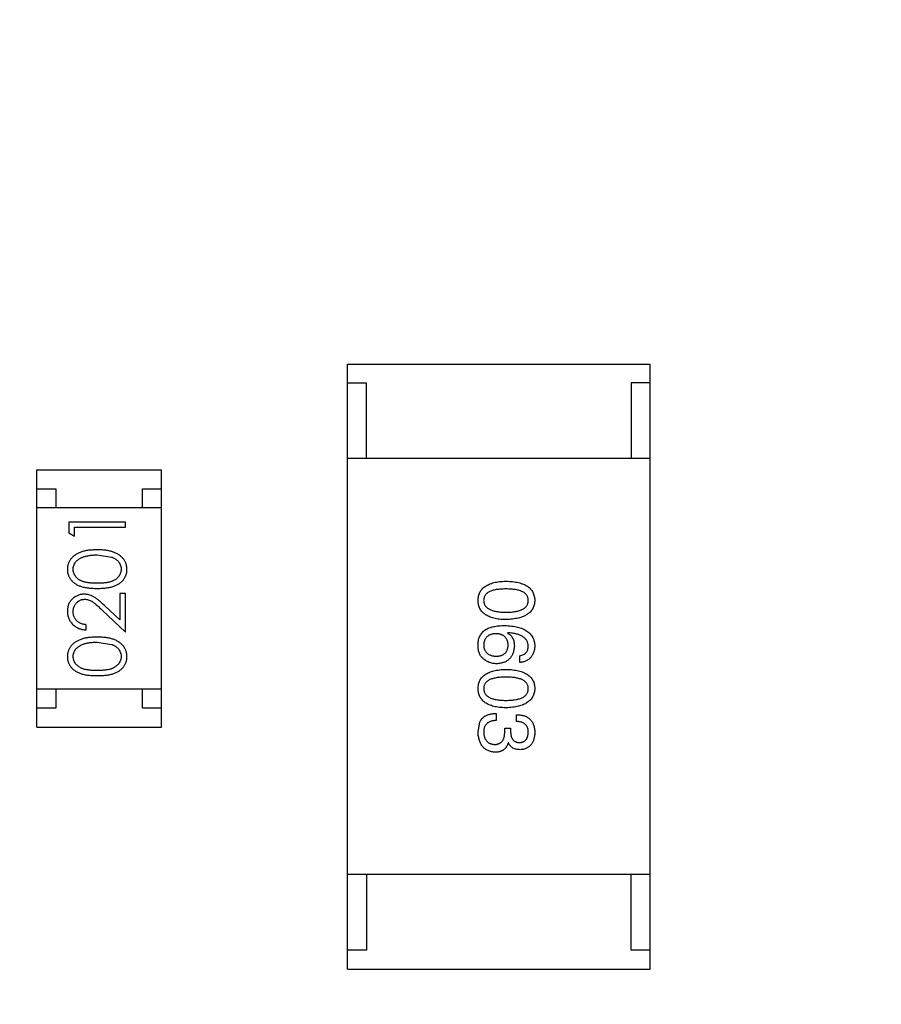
# Model space of a CAD drawing. Header units: millimetres. Extents: x -49 to 165, y -182 to -55.
# Tile 49 of 93: x 127.36 to 129.64, y -136.97 to -134.36. Entities that reach past the tile are written whole.
import ezdxf

# ---------------------------------------------------------------- set-up
doc = ezdxf.new("R2010")
doc.units = ezdxf.units.MM
doc.header["$LTSCALE"] = 1.21
doc.header["$MEASUREMENT"] = 0
doc.header["$PDMODE"] = 3
doc.header["$PDSIZE"] = 0.3125
doc.layers.get('0').update_dxf_attribs({"linetype": 'CONTINUOUS'})
doc.layers.get('DEFPOINTS').update_dxf_attribs({"linetype": 'CONTINUOUS'})
doc.layers.add('Dim', color=3, linetype='CONTINUOUS', lineweight=25)
doc.styles.get("Standard").update_dxf_attribs({"font": 'txt', "width": 0.8})
doc.dimstyles.get("Standard").update_dxf_attribs({"dimtxt": 0.15625, "dimasz": 0.1875, "dimexe": 0.125, "dimexo": 0.0625, "dimgap": 0.09, "dimtad": 0, "dimtih": 1, "dimtoh": 1, "dimzin": 4, "dimdsep": 46, "dimtxsty": 'Standard', "dimblk": '_FILLED', "dimblk1": '_FILLED', "dimblk2": '_FILLED', "dimcen": 0.09, "dimazin": 1, "dimtp": 0.01, "dimtm": 0.01, "dimtfac": 1, "dimtofl": 0, "dimtmove": 0, "dimatfit": 3, "dimldrblk": '_FILLED', "dimfxl": 1, "dimtolj": 1, "dimtzin": 4, "dimarcsym": 0})

# ---------------------------------------------------------------- blocks, each defined once
blk = doc.blocks.new('_FILLED')
at = {"color": 0, "linetype": 'ByBlock'}
blk.add_solid([(0, 0), (-1, 0.1667), (-1, -0.1667)], dxfattribs=at)
blk = doc.blocks.new('*D78')
at = {"layer": 'DEFPOINTS', "color": 0}
for p in [(146.8002, -131.0672), (123.0081, -153.3778), (123.0081, -165.0068)]:
    blk.add_point(p, dxfattribs=at)
at = {"layer": 'Dim', "color": 0, "lineweight": -2}
for p, q in [((146.8002, -131.1297), (146.8002, -165.1318)), ((123.0081, -153.4403), (123.0081, -165.1318)), ((124.5081, -165.0068), (133.0142, -165.0068)), ((145.3002, -165.0068), (136.7942, -165.0068))]:
    blk.add_line(p, q, dxfattribs=at)
at = {"layer": 'Dim', "color": 0, "lineweight": -2, "xscale": 1.5, "yscale": 1.5, "zscale": 1.5, "rotation": 180}
blk.add_blockref('_FILLED', (123.0081, -165.0068), dxfattribs=at)
at = {"layer": 'Dim', "color": 0, "lineweight": -2, "xscale": 1.5, "yscale": 1.5, "zscale": 1.5}
blk.add_blockref('_FILLED', (146.8002, -165.0068), dxfattribs=at)
at = {"layer": 'Dim', "color": 0, "insert": (134.9042, -165.0068), "char_height": 1.5, "attachment_point": 5, "line_spacing_factor": 1.5}
blk.add_mtext('\\A1;23.8', dxfattribs=at)
blk = doc.blocks.new('*D80')
at = {"layer": 'DEFPOINTS', "color": 0}
for p in [(95.7094, -126.5744), (123.0081, -126.5744), (150.6978, -126.5744), (95.977, -134.8087), (104.0987, -139.2733)]:
    blk.add_point(p, dxfattribs=at)
at = {"layer": 'Dim', "color": 0, "lineweight": -2}
for p, q in [((95.6469, -126.5744), (94.6256, -126.5744)), ((104.0468, -139.3081), (99.4459, -142.398))]:
    blk.add_line(p, q, dxfattribs=at)
for start, end in [(183.04181, 193.91939), (199.96454, 210.84213)]:
    blk.add_arc((123.0081, -126.5744), 28.2575, start, end, dxfattribs=at)
at = {"layer": 'Dim', "color": 0, "lineweight": -2, "xscale": 1.5, "yscale": 1.5, "zscale": 1.5}
for p, rotation in [((94.7506, -126.5744), 91.52090279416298), ((99.5496, -142.3283), 302.3630280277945)]:
    blk.add_blockref('_FILLED', p, dxfattribs=dict(at, rotation=rotation))
at = {"layer": 'Dim', "color": 0, "insert": (95.977, -134.8087), "char_height": 1.5, "attachment_point": 5, "rotation": 286.942}
blk.add_mtext('\\A1;34%%d', dxfattribs=at)

msp = doc.modelspace()

# ---------------------------------------------------------------- linework, layer by layer
at = {"color": 6, "linetype": 'Continuous'}
for p, q in [((128.2276, -135.2737), (129.0276, -135.2736)), ((128.2277, -136.8737), (128.2276, -135.2737)), ((129.0277, -136.8736), (129.0276, -135.2736)), ((128.2776, -135.3237), (128.2276, -135.3237)), ((128.2776, -135.5237), (128.2776, -135.3237)), ((129.0276, -135.3236), (128.9776, -135.3236)), ((128.9776, -135.3236), (128.9776, -135.5236)), ((129.0276, -135.5236), (128.2276, -135.5237)), ((127.4057, -135.5536), (127.7357, -135.5536)), ((127.4057, -136.2336), (127.4057, -135.5536)), ((127.7357, -136.2336), (127.7357, -135.5536)), ((127.4057, -135.6036), (127.4557, -135.6036)), ((127.4557, -135.6036), (127.4557, -135.6536)), ((127.6857, -135.6036), (127.7357, -135.6036)), ((127.6857, -135.6536), (127.6857, -135.6036)), ((127.7357, -135.6536), (127.4057, -135.6536)), ((127.6404, -135.6918), (127.4904, -135.6918)), ((127.4904, -135.6918), (127.4904, -135.7195)), ((127.6404, -135.7053), (127.6404, -135.6918)), ((127.4904, -135.7195), (127.5058, -135.7284)), ((127.5058, -135.7053), (127.6404, -135.7053)), ((127.5058, -135.7284), (127.5058, -135.7053)), ((127.5654, -135.7783), (127.6031, -135.784)), ((127.6404, -135.8803), (127.6251, -135.8803)), ((127.6251, -135.8803), (127.6251, -135.9501)), ((127.6404, -135.9822), (127.6404, -135.8803)), ((127.5784, -135.924), (127.6404, -135.9822)), ((127.6251, -135.9501), (127.585, -135.9125)), ((127.5366, -135.9764), (127.5366, -135.963)), ((128.6515, -135.9841), (128.6507, -135.9849)), ((127.5654, -136.0091), (127.6032, -136.0148)), ((128.6835, -136.0628), (128.6835, -136.0448)), ((127.7357, -136.1336), (127.4057, -136.1336)), ((127.4557, -136.1336), (127.4557, -136.1836)), ((127.6857, -136.1836), (127.6857, -136.1336)), ((127.4557, -136.1836), (127.4057, -136.1836)), ((127.7357, -136.1836), (127.6857, -136.1836)), ((128.5728, -136.2468), (128.5777, -136.2197)), ((128.6204, -136.1976), (128.6204, -136.2164)), ((128.6745, -136.2189), (128.6745, -136.2009)), ((127.4057, -136.2336), (127.7357, -136.2336)), ((128.6433, -136.2369), (128.6589, -136.2369)), ((128.6433, -136.2459), (128.6433, -136.2369)), ((128.6589, -136.2369), (128.6589, -136.2468)), ((128.6531, -136.2755), (128.6523, -136.2755)), ((129.0277, -136.6236), (128.2277, -136.6237)), ((128.2777, -136.6237), (128.2777, -136.8237)), ((128.9777, -136.8236), (128.9777, -136.6236)), ((128.2777, -136.8237), (128.2277, -136.8237)), ((129.0277, -136.8236), (128.9777, -136.8236)), ((128.2277, -136.8737), (129.0277, -136.8736))]:
    msp.add_line(p, q, dxfattribs=at)
at = {"color": 7, "linetype": 'Continuous'}
msp.add_arc((123.0081, -126.5744), 24.48, 100.97933, 79.01595, dxfattribs=at)
at = {"color": 6, "linetype": 'Continuous'}
for points, knots in [([(127.5655, -135.7649), (127.5632, -135.7649), (127.5587, -135.765), (127.5521, -135.7653), (127.5459, -135.7658), (127.5401, -135.7665), (127.5346, -135.7675), (127.5295, -135.7687), (127.5247, -135.7701), (127.5203, -135.7717), (127.5162, -135.7735), (127.5124, -135.7754), (127.5088, -135.7775), (127.5055, -135.7797), (127.5025, -135.7822), (127.4997, -135.7847), (127.4972, -135.7875), (127.495, -135.7903), (127.493, -135.7933), (127.4913, -135.7964), (127.4898, -135.7996), (127.4886, -135.8028), (127.4877, -135.8062), (127.487, -135.8096), (127.4866, -135.8131), (127.4866, -135.8155), (127.4866, -135.8167)], [0, 0, 0, 0, 0.065278, 0.127205, 0.186168, 0.241675, 0.294115, 0.343609, 0.390387, 0.434463, 0.476646, 0.517002, 0.555936, 0.593716, 0.630057, 0.665601, 0.700745, 0.734917, 0.768681, 0.802087, 0.834849, 0.867433, 0.900138, 0.932806, 0.966212, 1, 1, 1, 1]), ([(127.502, -135.8162), (127.5021, -135.8146), (127.5022, -135.8113), (127.5035, -135.8064), (127.5056, -135.8018), (127.508, -135.798), (127.5102, -135.7952), (127.5122, -135.7931), (127.5145, -135.7912), (127.5169, -135.7894), (127.5197, -135.7877), (127.5226, -135.7861), (127.5258, -135.7847), (127.5292, -135.7833), (127.5329, -135.7822), (127.5368, -135.7811), (127.541, -135.7803), (127.5454, -135.7796), (127.55, -135.779), (127.5549, -135.7786), (127.5601, -135.7784), (127.5636, -135.7784), (127.5654, -135.7783)], [0, 0, 0, 0, 0.059689, 0.119507, 0.181075, 0.246162, 0.279894, 0.314468, 0.350403, 0.387474, 0.426147, 0.466624, 0.508745, 0.553328, 0.600058, 0.649177, 0.700552, 0.754894, 0.811825, 0.871514, 0.934319, 1, 1, 1, 1]), ([(127.6443, -135.8167), (127.6443, -135.8155), (127.6442, -135.8131), (127.6438, -135.8096), (127.6431, -135.8061), (127.6422, -135.8028), (127.641, -135.7995), (127.6395, -135.7963), (127.6378, -135.7932), (127.6358, -135.7902), (127.6335, -135.7873), (127.631, -135.7846), (127.6282, -135.782), (127.6252, -135.7796), (127.6219, -135.7773), (127.6183, -135.7753), (127.6145, -135.7733), (127.6105, -135.7716), (127.6061, -135.77), (127.6013, -135.7686), (127.5962, -135.7675), (127.5908, -135.7665), (127.585, -135.7658), (127.5788, -135.7652), (127.5723, -135.765), (127.5678, -135.7649), (127.5655, -135.7649)], [0, 0, 0, 0, 0.033824, 0.067298, 0.10028, 0.133019, 0.165736, 0.198792, 0.232372, 0.266409, 0.301016, 0.336196, 0.371972, 0.408574, 0.446394, 0.485225, 0.525372, 0.567224, 0.611081, 0.65775, 0.70702, 0.759235, 0.814484, 0.873227, 0.934937, 1, 1, 1, 1]), ([(127.6031, -135.784), (127.6042, -135.7844), (127.6062, -135.7852), (127.6092, -135.7865), (127.6119, -135.788), (127.6144, -135.7896), (127.6167, -135.7913), (127.6189, -135.7932), (127.6208, -135.7952), (127.623, -135.798), (127.6254, -135.8017), (127.6274, -135.8064), (127.6287, -135.8112), (127.6288, -135.8145), (127.6289, -135.8162)], [0, 0, 0, 0, 0.075949, 0.148549, 0.218996, 0.286119, 0.351826, 0.416074, 0.478265, 0.540325, 0.660405, 0.774606, 0.887187, 1, 1, 1, 1]), ([(127.4866, -135.8167), (127.4866, -135.8178), (127.4866, -135.8202), (127.4871, -135.8236), (127.4877, -135.827), (127.4887, -135.8303), (127.4898, -135.8335), (127.4913, -135.8366), (127.493, -135.8397), (127.4949, -135.8426), (127.4972, -135.8454), (127.4996, -135.8481), (127.5023, -135.8505), (127.5053, -135.8529), (127.5085, -135.855), (127.5119, -135.8571), (127.5156, -135.8589), (127.5196, -135.8605), (127.5239, -135.862), (127.5286, -135.8633), (127.5337, -135.8644), (127.5393, -135.8653), (127.5452, -135.866), (127.5516, -135.8665), (127.5584, -135.8668), (127.5631, -135.8668), (127.5655, -135.8668)], [0, 0, 0, 0, 0.033742, 0.066533, 0.099153, 0.13154, 0.164087, 0.196563, 0.229707, 0.263315, 0.297504, 0.331686, 0.366482, 0.4021, 0.438958, 0.476748, 0.515985, 0.556589, 0.599519, 0.645765, 0.695487, 0.748721, 0.805687, 0.866754, 0.931405, 1, 1, 1, 1]), ([(127.5654, -135.8533), (127.5634, -135.8533), (127.5595, -135.8533), (127.5539, -135.8531), (127.5486, -135.8527), (127.5437, -135.8522), (127.5391, -135.8516), (127.535, -135.8508), (127.5312, -135.8499), (127.5278, -135.8488), (127.5247, -135.8475), (127.5218, -135.8462), (127.5191, -135.8447), (127.5166, -135.8431), (127.5143, -135.8413), (127.5122, -135.8394), (127.5102, -135.8374), (127.508, -135.8345), (127.5056, -135.8308), (127.5035, -135.8261), (127.5022, -135.8212), (127.5021, -135.8179), (127.502, -135.8162)], [0, 0, 0, 0, 0.073302, 0.142286, 0.206253, 0.266017, 0.321612, 0.372532, 0.419497, 0.462398, 0.502825, 0.541489, 0.579034, 0.615143, 0.650298, 0.684912, 0.718701, 0.752189, 0.817245, 0.879117, 0.939613, 1, 1, 1, 1]), ([(127.6289, -135.8162), (127.6288, -135.8179), (127.6286, -135.8212), (127.6273, -135.826), (127.6253, -135.8308), (127.6229, -135.8345), (127.6206, -135.8374), (127.6187, -135.8394), (127.6165, -135.8413), (127.6142, -135.8431), (127.6117, -135.8447), (127.609, -135.8462), (127.6061, -135.8476), (127.603, -135.8488), (127.5996, -135.8499), (127.5958, -135.8508), (127.5917, -135.8516), (127.5871, -135.8523), (127.5822, -135.8527), (127.577, -135.8531), (127.5713, -135.8533), (127.5674, -135.8533), (127.5654, -135.8533)], [0, 0, 0, 0, 0.060034, 0.120278, 0.182348, 0.247919, 0.281641, 0.315701, 0.350322, 0.385703, 0.421819, 0.459196, 0.497866, 0.538301, 0.58121, 0.628183, 0.679403, 0.734699, 0.794074, 0.858416, 0.927049, 1, 1, 1, 1]), ([(127.5655, -135.8668), (127.5679, -135.8668), (127.5725, -135.8668), (127.5793, -135.8665), (127.5856, -135.866), (127.5916, -135.8652), (127.5971, -135.8643), (127.6023, -135.8633), (127.607, -135.862), (127.6113, -135.8604), (127.6153, -135.8587), (127.619, -135.8569), (127.6225, -135.8549), (127.6257, -135.8527), (127.6287, -135.8504), (127.6314, -135.8479), (127.6338, -135.8453), (127.636, -135.8425), (127.638, -135.8396), (127.6397, -135.8365), (127.6411, -135.8334), (127.6422, -135.8302), (127.6432, -135.827), (127.6438, -135.8236), (127.6442, -135.8202), (127.6443, -135.8178), (127.6443, -135.8167)], [0, 0, 0, 0, 0.068113, 0.132564, 0.193427, 0.250218, 0.303569, 0.353576, 0.400235, 0.443586, 0.484619, 0.524292, 0.56238, 0.599049, 0.63494, 0.669782, 0.704009, 0.737842, 0.771098, 0.803896, 0.836415, 0.868639, 0.900715, 0.933378, 0.966213, 1, 1, 1, 1]), ([(128.5728, -135.8987), (128.5729, -135.8967), (128.5731, -135.8928), (128.574, -135.8872), (128.5755, -135.8819), (128.5776, -135.877), (128.5802, -135.8725), (128.5835, -135.8684), (128.5873, -135.8646), (128.5917, -135.8613), (128.5966, -135.8582), (128.6021, -135.8557), (128.6081, -135.8534), (128.6147, -135.8515), (128.6219, -135.85), (128.6296, -135.8489), (128.6379, -135.8482), (128.6436, -135.848), (128.6466, -135.8479)], [0, 0, 0, 0, 0.059135, 0.115606, 0.169241, 0.221578, 0.273261, 0.324749, 0.377329, 0.431642, 0.488541, 0.548597, 0.612232, 0.680174, 0.752504, 0.829777, 0.912307, 1, 1, 1, 1]), ([(128.6466, -135.8479), (128.6496, -135.848), (128.6555, -135.8482), (128.6641, -135.8489), (128.6721, -135.85), (128.6795, -135.8515), (128.6863, -135.8534), (128.6925, -135.8556), (128.6982, -135.8582), (128.7033, -135.8612), (128.7078, -135.8646), (128.7117, -135.8684), (128.7151, -135.8725), (128.7178, -135.877), (128.7199, -135.8819), (128.7216, -135.8872), (128.7225, -135.8928), (128.7227, -135.8967), (128.7228, -135.8987)], [0, 0, 0, 0, 0.088823, 0.172287, 0.250296, 0.323438, 0.392244, 0.456221, 0.516635, 0.573871, 0.628, 0.680335, 0.731489, 0.782557, 0.834044, 0.886738, 0.942089, 1, 1, 1, 1]), ([(127.5312, -135.8822), (127.5297, -135.8822), (127.5268, -135.8823), (127.5225, -135.8829), (127.5183, -135.8839), (127.5143, -135.8852), (127.5105, -135.887), (127.5068, -135.8892), (127.5032, -135.8918), (127.4998, -135.8947), (127.4967, -135.8979), (127.494, -135.9014), (127.4917, -135.9052), (127.4898, -135.9092), (127.4884, -135.9134), (127.4874, -135.9179), (127.4867, -135.9226), (127.4866, -135.9259), (127.4866, -135.9275)], [0, 0, 0, 0, 0.06271, 0.123347, 0.183401, 0.242828, 0.302097, 0.36242, 0.423725, 0.487032, 0.550491, 0.612709, 0.674265, 0.73617, 0.799211, 0.863483, 0.930525, 1, 1, 1, 1]), ([(127.585, -135.9125), (127.5835, -135.9111), (127.5805, -135.9083), (127.5761, -135.9044), (127.572, -135.9008), (127.5681, -135.8976), (127.5645, -135.8948), (127.5611, -135.8923), (127.558, -135.8902), (127.5541, -135.8879), (127.5494, -135.8856), (127.5435, -135.8836), (127.5374, -135.8824), (127.5333, -135.8823), (127.5312, -135.8822)], [0, 0, 0, 0, 0.09953, 0.192079, 0.277712, 0.357454, 0.429648, 0.495771, 0.555538, 0.608657, 0.707578, 0.804328, 0.901298, 1, 1, 1, 1]), ([(128.6466, -135.8683), (128.6442, -135.8684), (128.6396, -135.8684), (128.6329, -135.8688), (128.6266, -135.8693), (128.6209, -135.8701), (128.6156, -135.8713), (128.6107, -135.8725), (128.6063, -135.874), (128.6024, -135.8758), (128.5989, -135.8778), (128.5958, -135.8801), (128.5933, -135.8826), (128.5912, -135.8854), (128.5895, -135.8883), (128.5884, -135.8916), (128.5877, -135.8951), (128.5876, -135.8975), (128.5875, -135.8987)], [0, 0, 0, 0, 0.096457, 0.187288, 0.27178, 0.350132, 0.423455, 0.491343, 0.554037, 0.612253, 0.666313, 0.717038, 0.764921, 0.811214, 0.856775, 0.902988, 0.950234, 1, 1, 1, 1]), ([(128.7056, -135.8987), (128.7055, -135.8974), (128.7054, -135.895), (128.7048, -135.8916), (128.7036, -135.8883), (128.702, -135.8853), (128.6998, -135.8826), (128.6973, -135.8801), (128.6943, -135.8778), (128.6908, -135.8758), (128.6868, -135.874), (128.6824, -135.8725), (128.6776, -135.8713), (128.6723, -135.8701), (128.6665, -135.8693), (128.6602, -135.8688), (128.6536, -135.8684), (128.6489, -135.8684), (128.6466, -135.8683)], [0, 0, 0, 0, 0.049764, 0.097007, 0.143217, 0.188577, 0.235116, 0.282997, 0.333719, 0.387776, 0.445989, 0.508679, 0.576563, 0.649481, 0.728235, 0.812722, 0.903548, 1, 1, 1, 1]), ([(127.502, -135.9282), (127.502, -135.9271), (127.5021, -135.9249), (127.5025, -135.9216), (127.5032, -135.9185), (127.5042, -135.9156), (127.5054, -135.9127), (127.507, -135.91), (127.5088, -135.9075), (127.5109, -135.9051), (127.5132, -135.9029), (127.5156, -135.901), (127.5181, -135.8993), (127.5208, -135.898), (127.5235, -135.8969), (127.5264, -135.8962), (127.5293, -135.8957), (127.5314, -135.8957), (127.5324, -135.8957)], [0, 0, 0, 0, 0.068027, 0.133505, 0.19695, 0.26027, 0.322741, 0.384982, 0.448465, 0.513424, 0.578224, 0.640011, 0.700094, 0.760067, 0.819012, 0.877878, 0.938035, 1, 1, 1, 1]), ([(127.5324, -135.8957), (127.534, -135.8957), (127.5372, -135.8958), (127.542, -135.8969), (127.5467, -135.8986), (127.5505, -135.9006), (127.5536, -135.9026), (127.5563, -135.9045), (127.5592, -135.9068), (127.5625, -135.9095), (127.566, -135.9126), (127.5699, -135.916), (127.574, -135.9199), (127.5769, -135.9226), (127.5784, -135.924)], [0, 0, 0, 0, 0.088014, 0.174976, 0.2638, 0.355443, 0.406413, 0.465519, 0.533076, 0.609353, 0.693899, 0.787171, 0.889197, 1, 1, 1, 1]), ([(128.6466, -135.9495), (128.6436, -135.9494), (128.6379, -135.9492), (128.6296, -135.9484), (128.6219, -135.9473), (128.6147, -135.9458), (128.6081, -135.944), (128.6021, -135.9417), (128.5966, -135.9391), (128.5916, -135.9361), (128.5873, -135.9327), (128.5835, -135.929), (128.5803, -135.9248), (128.5776, -135.9203), (128.5755, -135.9154), (128.574, -135.9102), (128.5731, -135.9046), (128.5729, -135.9007), (128.5728, -135.8987)], [0, 0, 0, 0, 0.08769, 0.170218, 0.24749, 0.319818, 0.387758, 0.451391, 0.511445, 0.568185, 0.622681, 0.67526, 0.726746, 0.778428, 0.830764, 0.884397, 0.940866, 1, 1, 1, 1]), ([(128.5875, -135.8987), (128.5876, -135.8999), (128.5878, -135.9024), (128.5885, -135.906), (128.5898, -135.9093), (128.5915, -135.9124), (128.5936, -135.9152), (128.5962, -135.9177), (128.5993, -135.9201), (128.6028, -135.9222), (128.6067, -135.924), (128.6111, -135.9255), (128.6159, -135.9269), (128.6212, -135.928), (128.6269, -135.9288), (128.6331, -135.9294), (128.6397, -135.9298), (128.6442, -135.9298), (128.6466, -135.9298)], [0, 0, 0, 0, 0.050879, 0.099377, 0.146973, 0.193618, 0.240619, 0.289461, 0.34047, 0.395283, 0.453059, 0.515633, 0.582666, 0.655287, 0.732971, 0.815933, 0.905166, 1, 1, 1, 1]), ([(128.6466, -135.9298), (128.6489, -135.9298), (128.6536, -135.9298), (128.6603, -135.9294), (128.6665, -135.9288), (128.6723, -135.928), (128.6776, -135.9269), (128.6824, -135.9255), (128.6868, -135.924), (128.6908, -135.9222), (128.6942, -135.9201), (128.6973, -135.9178), (128.6998, -135.9152), (128.702, -135.9124), (128.7036, -135.9093), (128.7048, -135.906), (128.7054, -135.9024), (128.7055, -135.8999), (128.7056, -135.8987)], [0, 0, 0, 0, 0.095719, 0.185854, 0.269738, 0.347952, 0.420315, 0.487894, 0.550245, 0.608186, 0.662454, 0.713283, 0.761375, 0.808209, 0.854301, 0.901312, 0.949396, 1, 1, 1, 1]), ([(128.7228, -135.8987), (128.7227, -135.9006), (128.7224, -135.9045), (128.7214, -135.91), (128.7197, -135.9152), (128.7175, -135.92), (128.7147, -135.9245), (128.7114, -135.9286), (128.7074, -135.9323), (128.7029, -135.9357), (128.6978, -135.9387), (128.6922, -135.9413), (128.6859, -135.9436), (128.6792, -135.9455), (128.6718, -135.947), (128.6639, -135.9482), (128.6554, -135.9491), (128.6496, -135.9494), (128.6466, -135.9495)], [0, 0, 0, 0, 0.057415, 0.112361, 0.16496, 0.216437, 0.267441, 0.318839, 0.371478, 0.426325, 0.483626, 0.544235, 0.608673, 0.677374, 0.750405, 0.828394, 0.911525, 1, 1, 1, 1]), ([(127.4866, -135.9275), (127.4866, -135.9292), (127.4867, -135.9325), (127.4874, -135.9373), (127.4885, -135.9419), (127.49, -135.9464), (127.492, -135.9506), (127.4945, -135.9546), (127.4973, -135.9584), (127.5006, -135.962), (127.5042, -135.9652), (127.5081, -135.9681), (127.5123, -135.9705), (127.5167, -135.9726), (127.5213, -135.9742), (127.5262, -135.9754), (127.5313, -135.9762), (127.5348, -135.9763), (127.5366, -135.9764)], [0, 0, 0, 0, 0.06445, 0.126725, 0.187421, 0.247417, 0.306749, 0.366595, 0.427749, 0.490235, 0.553031, 0.614805, 0.676505, 0.738096, 0.801021, 0.864897, 0.931209, 1, 1, 1, 1]), ([(127.5366, -135.963), (127.5353, -135.9628), (127.5327, -135.9626), (127.5289, -135.9618), (127.5253, -135.9609), (127.522, -135.9597), (127.5189, -135.9582), (127.5161, -135.9564), (127.5134, -135.9544), (127.5111, -135.9522), (127.5089, -135.9497), (127.507, -135.9471), (127.5055, -135.9443), (127.5042, -135.9414), (127.5032, -135.9383), (127.5025, -135.9351), (127.5021, -135.9317), (127.502, -135.9294), (127.502, -135.9282)], [0, 0, 0, 0, 0.073648, 0.143686, 0.210962, 0.275557, 0.338064, 0.399311, 0.4594, 0.51934, 0.579024, 0.637809, 0.695959, 0.754122, 0.813113, 0.873453, 0.935561, 1, 1, 1, 1]), ([(128.5728, -136.0144), (128.5729, -136.0124), (128.5731, -136.0084), (128.5742, -136.0026), (128.5758, -135.9971), (128.578, -135.9921), (128.5808, -135.9874), (128.5841, -135.9831), (128.588, -135.9792), (128.591, -135.977), (128.5925, -135.9759)], [0, 0, 0, 0, 0.137449, 0.267856, 0.393219, 0.514735, 0.63397, 0.753734, 0.874967, 1, 1, 1, 1]), ([(128.6203, -135.9866), (128.619, -135.9866), (128.6165, -135.9868), (128.6129, -135.9874), (128.6095, -135.9881), (128.6063, -135.9891), (128.6034, -135.9902), (128.6008, -135.9917), (128.5983, -135.9933), (128.5962, -135.9952), (128.5942, -135.9972), (128.5925, -135.9995), (128.591, -136.002), (128.5899, -136.0047), (128.5889, -136.0077), (128.5882, -136.0108), (128.5877, -136.0142), (128.5876, -136.0165), (128.5876, -136.0177)], [0, 0, 0, 0, 0.076467, 0.148148, 0.216496, 0.280559, 0.342274, 0.401168, 0.458322, 0.514073, 0.569257, 0.62465, 0.68124, 0.739113, 0.799947, 0.862804, 0.929597, 1, 1, 1, 1]), ([(128.5925, -135.9759), (128.594, -135.9751), (128.5972, -135.9733), (128.6025, -135.9711), (128.6082, -135.9693), (128.6143, -135.9678), (128.6209, -135.9666), (128.6279, -135.9659), (128.6355, -135.9653), (128.6406, -135.9653), (128.6433, -135.9653)], [0, 0, 0, 0, 0.101889, 0.209155, 0.322694, 0.442863, 0.569758, 0.70479, 0.848502, 1, 1, 1, 1]), ([(128.6523, -136.0169), (128.6523, -136.0157), (128.6522, -136.0135), (128.6517, -136.0102), (128.651, -136.0071), (128.65, -136.0043), (128.6489, -136.0016), (128.6475, -135.9992), (128.6458, -135.9969), (128.6439, -135.9949), (128.6418, -135.9931), (128.6394, -135.9916), (128.6368, -135.9902), (128.634, -135.989), (128.6309, -135.9881), (128.6276, -135.9873), (128.624, -135.9868), (128.6216, -135.9866), (128.6203, -135.9866)], [0, 0, 0, 0, 0.070453, 0.136523, 0.199866, 0.260392, 0.318446, 0.374657, 0.430182, 0.485556, 0.541071, 0.598396, 0.657208, 0.718642, 0.783247, 0.851631, 0.923928, 1, 1, 1, 1]), ([(128.6433, -135.9653), (128.6464, -135.9653), (128.6525, -135.9655), (128.6614, -135.9664), (128.6697, -135.9675), (128.6773, -135.9691), (128.6844, -135.9711), (128.6909, -135.9735), (128.6968, -135.9763), (128.7021, -135.9795), (128.7068, -135.983), (128.7109, -135.987), (128.7144, -135.9914), (128.7173, -135.9963), (128.7196, -136.0015), (128.7213, -136.0071), (128.7224, -136.0131), (128.7227, -136.0172), (128.7228, -136.0193)], [0, 0, 0, 0, 0.087517, 0.169686, 0.246944, 0.319347, 0.387088, 0.450961, 0.511075, 0.567974, 0.622351, 0.675039, 0.726853, 0.778688, 0.83093, 0.884738, 0.941043, 1, 1, 1, 1]), ([(128.6507, -135.9849), (128.6521, -135.9858), (128.6549, -135.9875), (128.6586, -135.9906), (128.6618, -135.9943), (128.6643, -135.9984), (128.6663, -136.003), (128.6677, -136.0081), (128.6686, -136.0135), (128.6687, -136.0174), (128.6687, -136.0193)], [0, 0, 0, 0, 0.122276, 0.239997, 0.35611, 0.473903, 0.59404, 0.720428, 0.855383, 1, 1, 1, 1]), ([(128.7056, -136.0193), (128.7055, -136.018), (128.7053, -136.0155), (128.7044, -136.0118), (128.7033, -136.0083), (128.7016, -136.0051), (128.6997, -136.0021), (128.6972, -135.9993), (128.6944, -135.9968), (128.6912, -135.9944), (128.6876, -135.9924), (128.6836, -135.9905), (128.6792, -135.9889), (128.6744, -135.9875), (128.6693, -135.9863), (128.6637, -135.9853), (128.6577, -135.9845), (128.6536, -135.9843), (128.6515, -135.9841)], [0, 0, 0, 0, 0.054741, 0.107075, 0.158339, 0.208382, 0.258772, 0.310045, 0.362765, 0.417822, 0.475982, 0.537466, 0.602901, 0.673037, 0.747247, 0.826291, 0.910782, 1, 1, 1, 1]), ([(127.5655, -135.9957), (127.5632, -135.9957), (127.5587, -135.9957), (127.5521, -135.996), (127.5459, -135.9966), (127.5401, -135.9973), (127.5346, -135.9983), (127.5295, -135.9994), (127.5247, -136.0008), (127.5203, -136.0024), (127.5162, -136.0043), (127.5124, -136.0062), (127.5089, -136.0083), (127.5055, -136.0105), (127.5025, -136.0129), (127.4997, -136.0155), (127.4972, -136.0182), (127.495, -136.0211), (127.493, -136.0241), (127.4913, -136.0272), (127.4898, -136.0303), (127.4887, -136.0336), (127.4877, -136.0369), (127.4871, -136.0404), (127.4867, -136.0439), (127.4866, -136.0462), (127.4866, -136.0474)], [0, 0, 0, 0, 0.065278, 0.127205, 0.186168, 0.241675, 0.294115, 0.343609, 0.390387, 0.434463, 0.476646, 0.517002, 0.555936, 0.593716, 0.630057, 0.665601, 0.700745, 0.734917, 0.768681, 0.802087, 0.834849, 0.867433, 0.900138, 0.932806, 0.966212, 1, 1, 1, 1]), ([(127.502, -136.047), (127.5021, -136.0453), (127.5022, -136.0421), (127.5035, -136.0372), (127.5056, -136.0325), (127.508, -136.0288), (127.5103, -136.0259), (127.5123, -136.0239), (127.5145, -136.0219), (127.517, -136.0201), (127.5197, -136.0184), (127.5226, -136.0169), (127.5258, -136.0154), (127.5292, -136.0141), (127.5329, -136.013), (127.5368, -136.0119), (127.541, -136.0111), (127.5454, -136.0103), (127.55, -136.0098), (127.555, -136.0094), (127.5601, -136.0092), (127.5636, -136.0091), (127.5654, -136.0091)], [0, 0, 0, 0, 0.059689, 0.119507, 0.181075, 0.246162, 0.279894, 0.314468, 0.350403, 0.387474, 0.426147, 0.466624, 0.508745, 0.553328, 0.600058, 0.649177, 0.700552, 0.754894, 0.811825, 0.871514, 0.934319, 1, 1, 1, 1]), ([(127.6443, -136.0474), (127.6443, -136.0462), (127.6442, -136.0439), (127.6438, -136.0403), (127.6431, -136.0369), (127.6422, -136.0336), (127.641, -136.0303), (127.6396, -136.0271), (127.6378, -136.024), (127.6358, -136.021), (127.6336, -136.0181), (127.631, -136.0154), (127.6283, -136.0128), (127.6252, -136.0104), (127.6219, -136.0081), (127.6183, -136.006), (127.6145, -136.0041), (127.6105, -136.0023), (127.6061, -136.0007), (127.6013, -135.9994), (127.5962, -135.9982), (127.5908, -135.9973), (127.585, -135.9966), (127.5788, -135.996), (127.5723, -135.9957), (127.5678, -135.9957), (127.5655, -135.9957)], [0, 0, 0, 0, 0.033824, 0.067298, 0.10028, 0.133019, 0.165736, 0.198792, 0.232372, 0.266409, 0.301016, 0.336196, 0.371972, 0.408574, 0.446394, 0.485225, 0.525372, 0.567224, 0.611081, 0.65775, 0.70702, 0.759235, 0.814484, 0.873227, 0.934937, 1, 1, 1, 1]), ([(127.6032, -136.0148), (127.6042, -136.0152), (127.6063, -136.0159), (127.6092, -136.0173), (127.6119, -136.0187), (127.6144, -136.0203), (127.6167, -136.0221), (127.6189, -136.0239), (127.6208, -136.0259), (127.623, -136.0287), (127.6254, -136.0324), (127.6274, -136.0371), (127.6287, -136.042), (127.6288, -136.0453), (127.6289, -136.047)], [0, 0, 0, 0, 0.075949, 0.148549, 0.218996, 0.286119, 0.351826, 0.416074, 0.478265, 0.540325, 0.660405, 0.774606, 0.887187, 1, 1, 1, 1]), ([(128.5851, -136.0513), (128.584, -136.0504), (128.5819, -136.0485), (128.5793, -136.045), (128.5771, -136.0411), (128.5754, -136.0367), (128.574, -136.0318), (128.5732, -136.0264), (128.5727, -136.0206), (128.5728, -136.0165), (128.5728, -136.0144)], [0, 0, 0, 0, 0.105033, 0.21147, 0.321511, 0.438526, 0.563605, 0.698055, 0.843218, 1, 1, 1, 1]), ([(128.5876, -136.0177), (128.5876, -136.0188), (128.5878, -136.0209), (128.5884, -136.024), (128.5892, -136.0269), (128.5902, -136.0296), (128.5915, -136.0321), (128.593, -136.0345), (128.5948, -136.0366), (128.5968, -136.0385), (128.599, -136.0402), (128.6015, -136.0417), (128.6042, -136.043), (128.6071, -136.0441), (128.6103, -136.0449), (128.6137, -136.0456), (128.6173, -136.0462), (128.6199, -136.0463), (128.6212, -136.0464)], [0, 0, 0, 0, 0.066682, 0.130303, 0.190802, 0.248749, 0.30534, 0.361219, 0.415721, 0.471765, 0.528279, 0.586428, 0.64659, 0.710143, 0.776461, 0.846692, 0.921137, 1, 1, 1, 1]), ([(128.6212, -136.0464), (128.6224, -136.0463), (128.6248, -136.0461), (128.6282, -136.0456), (128.6314, -136.0449), (128.6344, -136.044), (128.6372, -136.0429), (128.6398, -136.0416), (128.6421, -136.04), (128.6441, -136.0383), (128.646, -136.0363), (128.6476, -136.0341), (128.649, -136.0317), (128.6501, -136.0292), (128.651, -136.0264), (128.6517, -136.0234), (128.6522, -136.0202), (128.6523, -136.018), (128.6523, -136.0169)], [0, 0, 0, 0, 0.076288, 0.14871, 0.216387, 0.281386, 0.342528, 0.402111, 0.4591, 0.514852, 0.569974, 0.625644, 0.682226, 0.740156, 0.800362, 0.863471, 0.930116, 1, 1, 1, 1]), ([(128.6687, -136.0193), (128.6685, -136.0212), (128.6682, -136.0247), (128.6673, -136.0299), (128.6662, -136.0347), (128.6646, -136.0391), (128.6628, -136.0433), (128.6607, -136.0471), (128.6582, -136.0505), (128.6554, -136.0536), (128.6524, -136.0564), (128.6489, -136.0588), (128.6452, -136.0609), (128.6412, -136.0626), (128.6368, -136.064), (128.6321, -136.0651), (128.6272, -136.0658), (128.6237, -136.066), (128.622, -136.0661)], [0, 0, 0, 0, 0.074228, 0.144548, 0.211288, 0.274576, 0.335162, 0.393915, 0.450599, 0.506657, 0.562409, 0.618617, 0.676096, 0.735061, 0.79654, 0.860906, 0.928473, 1, 1, 1, 1]), ([(128.6835, -136.0448), (128.6852, -136.0444), (128.6885, -136.0436), (128.6931, -136.0418), (128.697, -136.0394), (128.7002, -136.0365), (128.7026, -136.0329), (128.7043, -136.0289), (128.7054, -136.0243), (128.7055, -136.021), (128.7056, -136.0193)], [0, 0, 0, 0, 0.1439, 0.274233, 0.394478, 0.509388, 0.621911, 0.738504, 0.863414, 1, 1, 1, 1]), ([(128.7228, -136.0193), (128.7227, -136.0209), (128.7224, -136.024), (128.7217, -136.0286), (128.7207, -136.0328), (128.7195, -136.0368), (128.718, -136.0405), (128.7162, -136.0439), (128.7141, -136.047), (128.7118, -136.0499), (128.7092, -136.0525), (128.7063, -136.0548), (128.7032, -136.0568), (128.6997, -136.0586), (128.6961, -136.0601), (128.6921, -136.0613), (128.6879, -136.0622), (128.6849, -136.0626), (128.6835, -136.0628)], [0, 0, 0, 0, 0.073784, 0.144317, 0.211047, 0.274818, 0.336501, 0.395724, 0.453465, 0.510016, 0.566585, 0.622844, 0.680328, 0.739335, 0.800408, 0.863904, 0.93053, 1, 1, 1, 1]), ([(127.4866, -136.0474), (127.4866, -136.0486), (127.4867, -136.0509), (127.4871, -136.0544), (127.4877, -136.0578), (127.4887, -136.0611), (127.4898, -136.0643), (127.4913, -136.0674), (127.493, -136.0704), (127.495, -136.0734), (127.4972, -136.0762), (127.4996, -136.0789), (127.5023, -136.0813), (127.5053, -136.0836), (127.5085, -136.0858), (127.512, -136.0878), (127.5157, -136.0896), (127.5196, -136.0913), (127.5239, -136.0928), (127.5286, -136.0941), (127.5337, -136.0952), (127.5393, -136.096), (127.5453, -136.0967), (127.5516, -136.0972), (127.5584, -136.0975), (127.5631, -136.0976), (127.5655, -136.0976)], [0, 0, 0, 0, 0.033742, 0.066533, 0.099153, 0.13154, 0.164087, 0.196563, 0.229707, 0.263315, 0.297504, 0.331686, 0.366482, 0.4021, 0.438958, 0.476748, 0.515985, 0.556589, 0.599519, 0.645765, 0.695487, 0.748721, 0.805687, 0.866754, 0.931405, 1, 1, 1, 1]), ([(127.5655, -136.0841), (127.5634, -136.0841), (127.5595, -136.0841), (127.5539, -136.0838), (127.5486, -136.0835), (127.5437, -136.083), (127.5392, -136.0824), (127.535, -136.0816), (127.5313, -136.0806), (127.5279, -136.0796), (127.5247, -136.0783), (127.5218, -136.077), (127.5191, -136.0755), (127.5166, -136.0738), (127.5143, -136.0721), (127.5122, -136.0702), (127.5102, -136.0682), (127.508, -136.0653), (127.5056, -136.0616), (127.5035, -136.0569), (127.5023, -136.052), (127.5021, -136.0486), (127.502, -136.047)], [0, 0, 0, 0, 0.073302, 0.142286, 0.206253, 0.266017, 0.321612, 0.372532, 0.419497, 0.462398, 0.502825, 0.541489, 0.579034, 0.615143, 0.650298, 0.684912, 0.718701, 0.752189, 0.817245, 0.879117, 0.939613, 1, 1, 1, 1]), ([(127.6289, -136.047), (127.6288, -136.0486), (127.6287, -136.0519), (127.6274, -136.0568), (127.6253, -136.0615), (127.6229, -136.0653), (127.6206, -136.0682), (127.6187, -136.0702), (127.6165, -136.0721), (127.6142, -136.0739), (127.6117, -136.0755), (127.609, -136.077), (127.6061, -136.0783), (127.603, -136.0796), (127.5996, -136.0807), (127.5958, -136.0816), (127.5917, -136.0824), (127.5872, -136.083), (127.5823, -136.0835), (127.577, -136.0838), (127.5713, -136.0841), (127.5675, -136.0841), (127.5655, -136.0841)], [0, 0, 0, 0, 0.060034, 0.120278, 0.182348, 0.247919, 0.281641, 0.315701, 0.350322, 0.385703, 0.421819, 0.459196, 0.497866, 0.538301, 0.58121, 0.628183, 0.679403, 0.734699, 0.794074, 0.858416, 0.927049, 1, 1, 1, 1]), ([(127.5655, -136.0976), (127.5679, -136.0976), (127.5725, -136.0975), (127.5793, -136.0972), (127.5857, -136.0967), (127.5916, -136.096), (127.5971, -136.0951), (127.6023, -136.0941), (127.607, -136.0927), (127.6113, -136.0912), (127.6153, -136.0895), (127.6191, -136.0877), (127.6225, -136.0856), (127.6257, -136.0835), (127.6287, -136.0812), (127.6314, -136.0787), (127.6339, -136.076), (127.6361, -136.0732), (127.638, -136.0703), (127.6397, -136.0673), (127.6411, -136.0642), (127.6423, -136.061), (127.6432, -136.0577), (127.6438, -136.0544), (127.6442, -136.0509), (127.6443, -136.0486), (127.6443, -136.0474)], [0, 0, 0, 0, 0.068113, 0.132564, 0.193427, 0.250218, 0.303569, 0.353576, 0.400235, 0.443586, 0.484619, 0.524292, 0.56238, 0.599049, 0.63494, 0.669782, 0.704009, 0.737842, 0.771098, 0.803896, 0.836415, 0.868639, 0.900715, 0.933378, 0.966213, 1, 1, 1, 1]), ([(128.622, -136.0661), (128.6202, -136.066), (128.6168, -136.0659), (128.6117, -136.0652), (128.6068, -136.0641), (128.6021, -136.0625), (128.5975, -136.0604), (128.5932, -136.0578), (128.589, -136.0548), (128.5864, -136.0525), (128.5851, -136.0513)], [0, 0, 0, 0, 0.12904, 0.253809, 0.377066, 0.499122, 0.621469, 0.744665, 0.870607, 1, 1, 1, 1]), ([(128.5728, -136.1318), (128.5729, -136.1298), (128.5731, -136.126), (128.574, -136.1203), (128.5755, -136.1151), (128.5776, -136.1102), (128.5803, -136.1057), (128.5835, -136.1015), (128.5873, -136.0978), (128.5917, -136.0944), (128.5966, -136.0914), (128.6021, -136.0888), (128.6081, -136.0866), (128.6147, -136.0847), (128.6219, -136.0832), (128.6296, -136.0821), (128.6379, -136.0813), (128.6436, -136.0811), (128.6466, -136.081)], [0, 0, 0, 0, 0.059135, 0.115606, 0.169241, 0.221578, 0.273261, 0.324749, 0.377329, 0.431642, 0.488541, 0.548597, 0.612232, 0.680174, 0.752504, 0.829777, 0.912307, 1, 1, 1, 1]), ([(128.6466, -136.081), (128.6496, -136.0811), (128.6555, -136.0813), (128.6641, -136.0821), (128.6721, -136.0832), (128.6795, -136.0847), (128.6863, -136.0865), (128.6925, -136.0888), (128.6982, -136.0914), (128.7033, -136.0944), (128.7078, -136.0978), (128.7117, -136.1015), (128.7151, -136.1056), (128.7179, -136.1102), (128.72, -136.1151), (128.7216, -136.1203), (128.7225, -136.1259), (128.7227, -136.1298), (128.7228, -136.1318)], [0, 0, 0, 0, 0.088823, 0.172287, 0.250296, 0.323438, 0.392244, 0.456221, 0.516635, 0.573871, 0.628, 0.680335, 0.731489, 0.782557, 0.834044, 0.886738, 0.942089, 1, 1, 1, 1]), ([(128.6466, -136.1015), (128.6442, -136.1015), (128.6396, -136.1016), (128.6329, -136.1019), (128.6267, -136.1025), (128.6209, -136.1033), (128.6156, -136.1044), (128.6107, -136.1056), (128.6063, -136.1072), (128.6024, -136.109), (128.5989, -136.111), (128.5958, -136.1132), (128.5933, -136.1157), (128.5912, -136.1185), (128.5895, -136.1215), (128.5884, -136.1247), (128.5877, -136.1282), (128.5876, -136.1306), (128.5876, -136.1318)], [0, 0, 0, 0, 0.096457, 0.187288, 0.27178, 0.350132, 0.423455, 0.491343, 0.554037, 0.612253, 0.666313, 0.717038, 0.764921, 0.811214, 0.856775, 0.902988, 0.950234, 1, 1, 1, 1]), ([(128.7056, -136.1318), (128.7055, -136.1306), (128.7054, -136.1282), (128.7048, -136.1247), (128.7036, -136.1215), (128.702, -136.1185), (128.6999, -136.1157), (128.6973, -136.1132), (128.6943, -136.111), (128.6908, -136.109), (128.6868, -136.1072), (128.6824, -136.1056), (128.6776, -136.1044), (128.6723, -136.1033), (128.6665, -136.1025), (128.6603, -136.1019), (128.6536, -136.1016), (128.649, -136.1015), (128.6466, -136.1015)], [0, 0, 0, 0, 0.049764, 0.097007, 0.143217, 0.188577, 0.235116, 0.282997, 0.333719, 0.387776, 0.445989, 0.508679, 0.576563, 0.649481, 0.728235, 0.812722, 0.903548, 1, 1, 1, 1]), ([(128.6466, -136.1826), (128.6436, -136.1825), (128.6379, -136.1823), (128.6296, -136.1816), (128.6219, -136.1805), (128.6147, -136.179), (128.6081, -136.1771), (128.6021, -136.1749), (128.5966, -136.1723), (128.5917, -136.1693), (128.5873, -136.1659), (128.5835, -136.1621), (128.5803, -136.158), (128.5776, -136.1535), (128.5756, -136.1486), (128.574, -136.1433), (128.5731, -136.1377), (128.5729, -136.1338), (128.5728, -136.1318)], [0, 0, 0, 0, 0.08769, 0.170218, 0.24749, 0.319818, 0.387758, 0.451391, 0.511445, 0.568185, 0.622681, 0.67526, 0.726746, 0.778428, 0.830764, 0.884397, 0.940866, 1, 1, 1, 1]), ([(128.5876, -136.1318), (128.5876, -136.1331), (128.5878, -136.1355), (128.5886, -136.1391), (128.5898, -136.1424), (128.5915, -136.1455), (128.5936, -136.1484), (128.5962, -136.1509), (128.5993, -136.1532), (128.6028, -136.1553), (128.6067, -136.1571), (128.6111, -136.1587), (128.6159, -136.16), (128.6212, -136.1611), (128.6269, -136.1619), (128.6331, -136.1625), (128.6397, -136.1629), (128.6442, -136.163), (128.6466, -136.163)], [0, 0, 0, 0, 0.050879, 0.099377, 0.146973, 0.193618, 0.240619, 0.289461, 0.34047, 0.395283, 0.453059, 0.515633, 0.582666, 0.655287, 0.732971, 0.815933, 0.905166, 1, 1, 1, 1]), ([(128.6466, -136.163), (128.649, -136.163), (128.6536, -136.1629), (128.6603, -136.1625), (128.6665, -136.1619), (128.6723, -136.1611), (128.6776, -136.16), (128.6824, -136.1587), (128.6868, -136.1571), (128.6908, -136.1553), (128.6943, -136.1532), (128.6973, -136.1509), (128.6999, -136.1483), (128.702, -136.1455), (128.7036, -136.1424), (128.7048, -136.1391), (128.7054, -136.1355), (128.7055, -136.1331), (128.7056, -136.1318)], [0, 0, 0, 0, 0.095719, 0.185854, 0.269738, 0.347952, 0.420315, 0.487894, 0.550245, 0.608186, 0.662454, 0.713283, 0.761375, 0.808209, 0.854301, 0.901312, 0.949396, 1, 1, 1, 1]), ([(128.7228, -136.1318), (128.7227, -136.1338), (128.7225, -136.1376), (128.7214, -136.1432), (128.7197, -136.1483), (128.7175, -136.1532), (128.7148, -136.1576), (128.7114, -136.1617), (128.7074, -136.1655), (128.7029, -136.1688), (128.6978, -136.1719), (128.6922, -136.1745), (128.686, -136.1768), (128.6792, -136.1787), (128.6718, -136.1802), (128.6639, -136.1814), (128.6555, -136.1823), (128.6496, -136.1825), (128.6466, -136.1826)], [0, 0, 0, 0, 0.057415, 0.112361, 0.16496, 0.216437, 0.267441, 0.318839, 0.371478, 0.426325, 0.483626, 0.544235, 0.608673, 0.677374, 0.750405, 0.828394, 0.911525, 1, 1, 1, 1]), ([(128.5777, -136.2197), (128.5781, -136.2188), (128.579, -136.2171), (128.5805, -136.2147), (128.5822, -136.2124), (128.5841, -136.2103), (128.5861, -136.2084), (128.5883, -136.2066), (128.5907, -136.205), (128.5933, -136.2035), (128.5961, -136.2022), (128.599, -136.201), (128.6021, -136.2001), (128.6054, -136.1992), (128.6089, -136.1986), (128.6126, -136.1981), (128.6164, -136.1977), (128.619, -136.1976), (128.6204, -136.1976)], [0, 0, 0, 0, 0.056906, 0.113264, 0.168825, 0.223843, 0.279195, 0.335267, 0.392098, 0.450414, 0.51054, 0.572219, 0.636652, 0.703156, 0.773102, 0.845505, 0.921063, 1, 1, 1, 1]), ([(128.6204, -136.2164), (128.619, -136.2165), (128.6165, -136.2166), (128.6127, -136.2171), (128.6093, -136.2177), (128.606, -136.2186), (128.6031, -136.2198), (128.6004, -136.2211), (128.5979, -136.2228), (128.5957, -136.2246), (128.5938, -136.2267), (128.5921, -136.229), (128.5907, -136.2315), (128.5896, -136.2343), (128.5887, -136.2373), (128.588, -136.2405), (128.5876, -136.244), (128.5876, -136.2464), (128.5876, -136.2476)], [0, 0, 0, 0, 0.07723, 0.149593, 0.217944, 0.282232, 0.34411, 0.402297, 0.458791, 0.513966, 0.568538, 0.623291, 0.679957, 0.737243, 0.798142, 0.86118, 0.928728, 1, 1, 1, 1]), ([(128.6745, -136.2009), (128.6764, -136.2009), (128.6801, -136.201), (128.6855, -136.2017), (128.6906, -136.2027), (128.6953, -136.204), (128.6996, -136.2058), (128.7035, -136.2078), (128.7072, -136.2103), (128.7104, -136.2131), (128.7132, -136.2163), (128.7157, -136.2198), (128.7178, -136.2237), (128.7196, -136.228), (128.721, -136.2325), (128.7219, -136.2375), (128.7226, -136.2428), (128.7228, -136.2465), (128.7228, -136.2484)], [0, 0, 0, 0, 0.074804, 0.144899, 0.211458, 0.274554, 0.334363, 0.392059, 0.448123, 0.503024, 0.558154, 0.613471, 0.670844, 0.729926, 0.792003, 0.857405, 0.926768, 1, 1, 1, 1]), ([(128.7056, -136.2476), (128.7056, -136.2465), (128.7055, -136.2443), (128.7052, -136.2411), (128.7046, -136.2381), (128.7037, -136.2354), (128.7026, -136.2328), (128.7013, -136.2305), (128.6997, -136.2283), (128.6978, -136.2264), (128.6958, -136.2247), (128.6934, -136.2233), (128.6909, -136.222), (128.688, -136.2209), (128.685, -136.2201), (128.6817, -136.2195), (128.6781, -136.219), (128.6757, -136.2189), (128.6745, -136.2189)], [0, 0, 0, 0, 0.069877, 0.136363, 0.198671, 0.257968, 0.315462, 0.370709, 0.425568, 0.479847, 0.535753, 0.592303, 0.651386, 0.713311, 0.778642, 0.84836, 0.921866, 1, 1, 1, 1]), ([(128.6187, -136.3), (128.6169, -136.2999), (128.6134, -136.2997), (128.6084, -136.2988), (128.6037, -136.2975), (128.5993, -136.2959), (128.5952, -136.2939), (128.5915, -136.2915), (128.5881, -136.2887), (128.585, -136.2855), (128.5823, -136.282), (128.58, -136.2781), (128.5779, -136.2738), (128.5762, -136.2691), (128.5749, -136.264), (128.5738, -136.2586), (128.5731, -136.2528), (128.5729, -136.2488), (128.5728, -136.2468)], [0, 0, 0, 0, 0.068236, 0.132937, 0.194125, 0.253174, 0.310181, 0.365986, 0.421096, 0.476216, 0.532352, 0.590232, 0.649824, 0.71274, 0.778406, 0.848058, 0.921922, 1, 1, 1, 1]), ([(128.6163, -136.2796), (128.6174, -136.2795), (128.6195, -136.2795), (128.6226, -136.2791), (128.6254, -136.2784), (128.6281, -136.2775), (128.6305, -136.2763), (128.6328, -136.2749), (128.6348, -136.2731), (128.6366, -136.2712), (128.6382, -136.2689), (128.6396, -136.2664), (128.6407, -136.2636), (128.6417, -136.2606), (128.6424, -136.2573), (128.6429, -136.2537), (128.6433, -136.2499), (128.6433, -136.2473), (128.6433, -136.2459)], [0, 0, 0, 0, 0.066518, 0.129194, 0.188613, 0.245254, 0.300032, 0.353805, 0.407079, 0.461108, 0.516272, 0.574141, 0.634837, 0.699275, 0.767504, 0.840272, 0.917505, 1, 1, 1, 1]), ([(128.6589, -136.2468), (128.6589, -136.2479), (128.659, -136.25), (128.6594, -136.2531), (128.6599, -136.2559), (128.6606, -136.2586), (128.6615, -136.2611), (128.6626, -136.2634), (128.6638, -136.2654), (128.6652, -136.2673), (128.6668, -136.2689), (128.6686, -136.2703), (128.6705, -136.2716), (128.6726, -136.2726), (128.6748, -136.2735), (128.6773, -136.2741), (128.6799, -136.2745), (128.6817, -136.2746), (128.6827, -136.2746)], [0, 0, 0, 0, 0.079415, 0.154091, 0.22508, 0.29186, 0.355026, 0.415127, 0.472418, 0.528511, 0.583551, 0.638361, 0.693547, 0.750023, 0.807857, 0.868401, 0.932259, 1, 1, 1, 1]), ([(128.5876, -136.2476), (128.5877, -136.2488), (128.5878, -136.2512), (128.5883, -136.2547), (128.589, -136.2579), (128.5899, -136.2609), (128.591, -136.2637), (128.5923, -136.2663), (128.5938, -136.2686), (128.5955, -136.2708), (128.5974, -136.2727), (128.5995, -136.2744), (128.6018, -136.2758), (128.6043, -136.277), (128.607, -136.278), (128.6099, -136.2787), (128.613, -136.2793), (128.6152, -136.2795), (128.6163, -136.2796)], [0, 0, 0, 0, 0.076694, 0.149502, 0.218019, 0.283183, 0.345589, 0.405199, 0.462852, 0.519478, 0.575313, 0.630559, 0.687006, 0.744638, 0.804006, 0.866059, 0.931486, 1, 1, 1, 1]), ([(128.6827, -136.2746), (128.6835, -136.2745), (128.6853, -136.2744), (128.6878, -136.2739), (128.6902, -136.2732), (128.6924, -136.2724), (128.6944, -136.2713), (128.6963, -136.2701), (128.698, -136.2687), (128.6995, -136.2671), (128.7009, -136.2653), (128.702, -136.2633), (128.7031, -136.2611), (128.7039, -136.2588), (128.7046, -136.2562), (128.7051, -136.2535), (128.7055, -136.2506), (128.7056, -136.2486), (128.7056, -136.2476)], [0, 0, 0, 0, 0.067655, 0.132224, 0.194132, 0.253145, 0.309858, 0.366002, 0.421361, 0.47702, 0.532632, 0.590536, 0.65067, 0.713258, 0.779588, 0.848803, 0.921949, 1, 1, 1, 1]), ([(128.7228, -136.2484), (128.7227, -136.2501), (128.7226, -136.2535), (128.7219, -136.2583), (128.7211, -136.2629), (128.7198, -136.2671), (128.7184, -136.2711), (128.7167, -136.2747), (128.7147, -136.278), (128.7124, -136.281), (128.7099, -136.2837), (128.707, -136.286), (128.7039, -136.2881), (128.7005, -136.2898), (128.6969, -136.2912), (128.6929, -136.2923), (128.6887, -136.2931), (128.6858, -136.2934), (128.6843, -136.2935)], [0, 0, 0, 0, 0.077845, 0.151584, 0.221397, 0.287366, 0.350104, 0.410398, 0.467998, 0.524388, 0.579979, 0.635152, 0.690917, 0.747936, 0.806661, 0.867861, 0.932479, 1, 1, 1, 1]), ([(128.6523, -136.2755), (128.652, -136.2764), (128.6514, -136.2784), (128.6503, -136.2812), (128.6489, -136.2838), (128.6475, -136.2862), (128.6459, -136.2884), (128.6442, -136.2905), (128.6423, -136.2923), (128.6403, -136.2939), (128.6381, -136.2954), (128.6357, -136.2966), (128.6333, -136.2977), (128.6306, -136.2985), (128.6279, -136.2993), (128.6249, -136.2997), (128.6219, -136.3), (128.6198, -136.3), (128.6187, -136.3)], [0, 0, 0, 0, 0.069445, 0.136039, 0.200011, 0.261745, 0.322328, 0.381403, 0.438864, 0.496655, 0.554398, 0.612391, 0.672266, 0.733005, 0.79604, 0.861293, 0.928785, 1, 1, 1, 1]), ([(128.6843, -136.2935), (128.6825, -136.2934), (128.6789, -136.2933), (128.6738, -136.2925), (128.6692, -136.2911), (128.665, -136.2891), (128.6613, -136.2865), (128.658, -136.2834), (128.6553, -136.2797), (128.6539, -136.2769), (128.6531, -136.2755)], [0, 0, 0, 0, 0.143686, 0.277942, 0.40333, 0.521785, 0.638573, 0.755208, 0.874773, 1, 1, 1, 1])]:
    msp.add_open_spline(points, degree=3, knots=knots, dxfattribs=at)

# ---------------------------------------------------------------- dimensions: what is measured, and where the dimension line sits
at = {"layer": 'Dim'}
dim = msp.add_angular_dim_2l(base=(95.977, -134.8087), line1=((123.0081, -126.5744), (104.0987, -139.2733)), line2=((95.7094, -126.5744), (150.6978, -126.5744)), dimstyle='Standard', override={"dimtxt": 1.5, "dimasz": 1.5, "dimtih": 0, "dimtoh": 0, "dimzin": 0, "dimcen": 0.198, "dimadec": 0, "dimazin": 0, "dimtp": 0, "dimtm": 0, "dimtdec": 4, "dimtzin": 0, "dimarcsym": 1}, dxfattribs=at)
dim.commit()
dim.dimension.update_dxf_attribs({"geometry": '*D80', "text_midpoint": (95.977, -134.8087)})
dim = msp.add_linear_dim(base=(123.0081, -165.0068), p1=(146.8002, -131.0672), p2=(123.0081, -153.3778), dimstyle='Standard', override={"dimtxt": 1.5, "dimasz": 1.5, "dimtih": 0, "dimtoh": 0, "dimdec": 1, "dimzin": 0, "dimcen": 0.198, "dimadec": 0, "dimazin": 0, "dimtp": 0, "dimtm": 0, "dimtdec": 4, "dimtzin": 0, "dimarcsym": 1}, dxfattribs=at)
dim.commit()
dim.dimension.update_dxf_attribs({"geometry": '*D78', "text_midpoint": (134.9042, -165.0068)})

doc.saveas('drawing.dxf')
